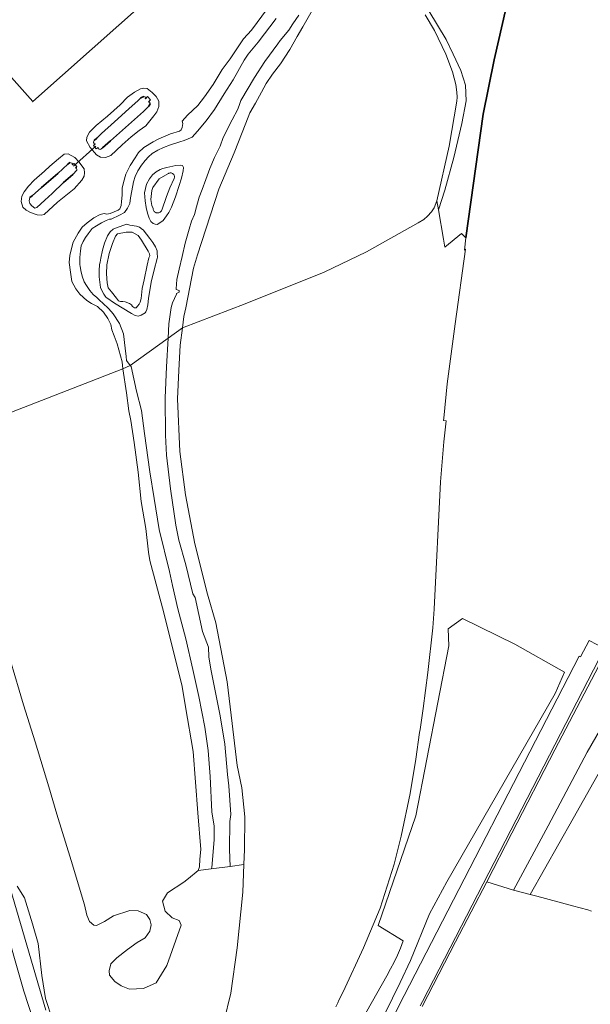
# Model space of a CAD drawing. Header units: metres. Extents: x 89394 to 92106, y 463550 to 466167.
# Tile 55 of 112: x 90767 to 90901, y 464355 to 464585. Entities that reach past the tile are written whole.
import ezdxf

# ---------------------------------------------------------------- set-up
doc = ezdxf.new("R2010")
doc.units = ezdxf.units.M
for name, color, linetype, lineweight in [('B-PV-GK-BESCHOEIING-G', 253, 'OB-BESCHOEIING-BLOK', 35), ('B-PV-GR-BOUWLAND_BRAAKLIGGEND-GV', 200, 'Continuous', 13), ('B-PV-GR-GRAS-GV', 60, 'Continuous', 13), ('B-PV-GR-GROENVOORZIENING-GV', 80, 'Continuous', 18), ('B-PV-GW-TALUD_KRUIN-G', 90, 'Continuous', 18), ('B-PV-KW-KUNSTWERK_DUIKER-G', 150, 'Continuous', 18), ('B-PV-OG-BEBOUWING-GV', 7, 'Continuous', 35), ('B-PV-OG-TERREIN_BEGROEID-GV', 7, 'Continuous', 18), ('B-PV-OG-TERREIN_ERF-GV', 50, 'Continuous', 18), ('B-PV-OG-TERREIN_OEVER-GV', 7, 'Continuous', 18), ('B-PV-OG-WATER_SLOOT-GV', 120, 'Continuous', 18), ('B-PV-OG-WEG-GV', 7, 'Continuous', 18), ('B-PV-VH-VERHARDING_ASFALT-GV', 210, 'Continuous', 18)]:
    doc.layers.add(name, color=color, linetype=linetype, lineweight=lineweight)
doc.linetypes.add('OB-BESCHOEIING-BLOK', pattern='A,6,-1,[152,NLCS.SHX,S=2,R=0,X=-1,Y=0]', length=7)

msp = doc.modelspace()

# ---------------------------------------------------------------- linework, layer by layer
at = {"layer": 'B-PV-GK-BESCHOEIING-G', "flags": 128}
for points in [[(90883.153, 464594.645), (90881.399, 464588.067), (90878.645, 464575.808), (90876.019, 464563.085), (90871.978, 464534.186)], [(90796.534, 464567.266), (90795.87, 464566.927), (90795.235, 464566.288), (90793.037, 464564.36), (90789.656, 464561.292), (90786.64, 464558.549), (90785.561, 464557.52), (90784.931, 464556.952)], [(90786.879, 464555.225), (90788.702, 464556.825), (90792.233, 464559.996), (90796.426, 464563.711), (90797.705, 464564.979), (90798.06, 464565.497)], [(90769.845, 464543.589), (90770.385, 464544.006), (90772.583, 464545.937), (90776.407, 464549.254), (90778.733, 464551.379), (90779.198, 464551.824)], [(90780.843, 464549.983), (90779.917, 464549.015), (90777.723, 464547.136), (90775.076, 464544.573), (90773.356, 464543.005), (90771.488, 464541.284)]]:
    msp.add_lwpolyline(points, dxfattribs=at)
at = {"layer": 'B-PV-GR-BOUWLAND_BRAAKLIGGEND-GV', "flags": 128}
for points in [[(90836.013, 464587.399), (90833.822, 464583.557), (90832.489, 464581.29), (90830.735, 464578.243), (90828.572, 464574.888), (90826.694, 464572.448), (90825.202, 464570.278), (90824.094, 464568.265), (90822.711, 464565.695), (90821.361, 464563.38), (90820.418, 464561.007), (90817.696, 464554.069), (90814.076, 464545.564), (90809.122, 464530.144), (90808.191, 464527.052), (90806.411, 464517.792), (90805.926, 464515.774), (90805.621, 464513.089), (90820.253, 464518.695), (90838.792, 464526.14), (90848.726, 464530.845), (90860.835, 464537.652), (90862.112, 464538.445), (90862.994, 464539.192), (90863.925, 464540.279), (90864.552, 464541.215), (90865.191, 464542.846), (90868.053, 464555.605), (90869.877, 464566.143), (90869.944, 464567.115), (90869.899, 464568.289), (90869.631, 464570.065), (90868.861, 464573.049), (90867.3, 464577.127), (90864.61, 464582.676), (90862.474, 464586.36)], [(90881.399, 464588.067), (90878.645, 464575.808), (90876.019, 464563.085), (90871.978, 464534.186), (90871.678, 464531.311), (90871.887, 464531.528), (90869.452, 464514.037), (90867.643, 464499.976), (90866.788, 464491.968), (90866.735, 464491.384), (90867.352, 464491.317), (90866.857, 464486.412), (90866.06, 464477.031), (90864.574, 464447.282), (90864.235, 464442.873), (90863.09, 464432.435), (90862.008, 464424.008), (90861.253, 464419.076), (90861.12, 464418.381), (90860.292, 464412.175), (90858.911, 464404.123), (90856.81, 464394.114), (90855.188, 464387.546), (90851.896, 464377.3), (90847.981, 464367.953), (90843.268, 464357.682), (90842.234, 464355.712), (90841.974, 464355.123), (90841.549, 464354.189)], [(90853.954, 464349.711), (90857.493, 464356.846), (90898.522, 464436.255), (90898.659, 464436.201), (90898.882, 464436.091), (90900.851, 464439.905), (90904.45, 464438.046), (90928.947, 464485.486), (90971.058, 464567.115), (90971.095, 464567.191), (90974.471, 464574.017), (90974.801, 464575.098), (90975.161, 464577.038), (90975.166, 464577.139), (90977.605, 464576.026), (90980.57, 464574.682), (90983.689, 464580.828), (90986.962, 464587.427)], [(90841.549, 464354.189), (90841.974, 464355.123), (90842.234, 464355.712), (90843.268, 464357.682), (90847.981, 464367.953), (90851.896, 464377.3), (90855.188, 464387.546), (90856.81, 464394.114), (90858.911, 464404.123), (90860.292, 464412.175), (90861.12, 464418.381), (90861.253, 464419.076), (90862.008, 464424.008), (90863.09, 464432.435), (90864.235, 464442.873), (90864.574, 464447.282), (90866.06, 464477.031), (90866.857, 464486.412), (90867.352, 464491.317), (90866.735, 464491.384), (90866.788, 464491.968), (90867.643, 464499.976), (90869.452, 464514.037), (90871.887, 464531.528), (90871.678, 464531.311), (90871.978, 464534.186), (90870.951, 464535.138), (90867.046, 464531.949), (90866.756, 464533.847), (90865.56, 464540.723), (90865.191, 464542.846), (90864.552, 464541.215), (90863.925, 464540.279), (90862.994, 464539.192), (90862.112, 464538.445), (90860.835, 464537.652), (90848.726, 464530.845), (90838.792, 464526.14), (90820.253, 464518.695), (90805.621, 464513.089), (90805.076, 464509.061), (90804.7, 464503.114), (90804.452, 464496.444), (90804.934, 464484.157), (90806.28, 464474.004), (90808.525, 464462.561), (90811.436, 464450.79), (90813.408, 464444.076), (90816.1, 464430.272), (90817.034, 464422.429), (90818.44, 464410.633), (90819.473, 464405.422), (90820.17, 464398.647), (90820.159, 464390.999), (90819.996, 464387.454), (90819.699, 464380.994), (90818.442, 464367.973), (90816.908, 464357.399), (90815.298, 464350.704)], [(90764.246, 464438.554), (90768.339, 464424.837), (90771.056, 464416.223), (90774.316, 464405.694), (90776.152, 464399.304), (90779.51, 464388.411), (90782.633, 464378.086), (90783.211, 464375.613), (90783.832, 464374.145), (90784.81, 464373.28), (90785.452, 464373.175), (90787.327, 464374.164), (90789.446, 464375.496), (90793.263, 464376.759), (90795.221, 464376.644), (90797.127, 464375.824), (90797.957, 464374.652), (90798.258, 464373.345), (90797.974, 464371.903), (90796.868, 464370.357), (90795.005, 464369.263), (90792.749, 464367.588), (90790.173, 464365.634), (90788.807, 464364.215), (90788.383, 464362.63), (90788.529, 464361.615), (90789.714, 464360.13), (90791.253, 464359.088), (90793.182, 464358.304), (90796.429, 464358.485), (90799.4, 464359.785), (90801.913, 464363.836), (90805.268, 464373.26), (90804.781, 464374.366), (90803.182, 464375.001), (90801.538, 464376.587), (90800.908, 464378.878), (90802.121, 464380.841), (90805.92, 464383.367), (90807.01, 464384.235), (90809.305, 464386.064), (90809.595, 464386.931), (90809.653, 464388.723), (90809.882, 464390.964), (90809.215, 464399.617), (90808.076, 464413.964), (90806.304, 464424.386), (90805.536, 464429.172), (90801.195, 464446.411), (90797.946, 464458.615), (90797.615, 464460.584), (90797.034, 464466.1), (90795.925, 464472.482), (90795.19, 464479.332), (90794.247, 464486.228), (90793.457, 464491.415), (90793.003, 464493.694), (90792.458, 464497.874), (90791.616, 464503.466), (90749.222, 464487.029)], [(90842.801, 464342.574), (90853.503, 464361.461), (90854.361, 464363.039), (90855.172, 464364.643), (90855.935, 464366.269), (90856.65, 464367.918), (90857.315, 464369.587), (90851.469, 464373.198), (90860.249, 464398.913), (90868.011, 464438.666), (90867.835, 464442.655), (90871.221, 464445.032), (90883.475, 464439.094), (90895.129, 464432.523), (90892.896, 464427.543), (90867.508, 464383.408), (90863.481, 464375.972), (90858.991, 464365.013), (90856.625, 464359.833), (90849.377, 464345.232)]]:
    msp.add_lwpolyline(points, dxfattribs=at)
at = {"layer": 'B-PV-GR-GRAS-GV', "flags": 128}
msp.add_lwpolyline([(90904.033, 464435.606), (90892.858, 464414.351), (90882.739, 464394.8), (90876.871, 464383.417), (90883.128, 464381.454), (90891.24, 464396.562), (90900.416, 464413.743), (90908.526, 464427.804)], dxfattribs=at)
at = {"layer": 'B-PV-GR-GROENVOORZIENING-GV', "flags": 128}
for points in [[(90904.45, 464438.046), (90861.788, 464355.426), (90861.269, 464354.42)], [(90861.765, 464354.291), (90869.564, 464369.412), (90876.871, 464383.417), (90882.739, 464394.8), (90892.858, 464414.351), (90904.033, 464435.606)], [(90908.526, 464427.804), (90900.416, 464413.743), (90891.24, 464396.562), (90883.128, 464381.454), (90887.059, 464380.461), (90897.115, 464398.293), (90908.558, 464418.494)]]:
    msp.add_lwpolyline(points, dxfattribs=at)
at = {"layer": 'B-PV-GW-TALUD_KRUIN-G', "flags": 128}
msp.add_lwpolyline([(90883.128, 464381.454), (90891.24, 464396.562), (90900.416, 464413.743), (90908.526, 464427.804), (90916.734, 464442.385), (90922.336, 464452.521), (90926.464, 464457.909), (90931.921, 464467.01), (90936.827, 464476.386), (90942.365, 464485.894), (90950.408, 464499.462), (90960.282, 464517.251), (90967.337, 464530.496), (90976.57, 464548.183), (90984.104, 464562.405), (90989.252, 464571.645), (90991.644, 464576.2), (90993.168, 464577.779)], dxfattribs=at)
at = {"layer": 'B-PV-KW-KUNSTWERK_DUIKER-G', "flags": 128}
msp.add_lwpolyline([(90785.263, 464555.575), (90780.068, 464550.924)], dxfattribs=at)
at = {"layer": 'B-PV-OG-BEBOUWING-GV', "flags": 128}
msp.add_lwpolyline([(90750.572, 464588.437), (90770.497, 464566.047), (90804.577, 464596.375)], dxfattribs=at)
at = {"layer": 'B-PV-OG-TERREIN_BEGROEID-GV', "flags": 128}
for points in [[(90803.618, 464548.027), (90803.672, 464548.158), (90803.706, 464548.295), (90803.718, 464548.436), (90803.708, 464548.577), (90803.676, 464548.715), (90803.624, 464548.846), (90803.552, 464548.968), (90803.462, 464549.077), (90803.356, 464549.171), (90803.237, 464549.248), (90803.107, 464549.305), (90802.971, 464549.341), (90802.83, 464549.356), (90802.689, 464549.349), (90802.55, 464549.321), (90802.418, 464549.271), (90802.295, 464549.201), (90802.184, 464549.113), (90800.119, 464547.94), (90798.642, 464545.963), (90798.446, 464545.202), (90798.185, 464543.094), (90798.381, 464541.725), (90798.696, 464541.063), (90798.704, 464540.909), (90798.735, 464540.758), (90798.787, 464540.614), (90798.859, 464540.478), (90798.95, 464540.354), (90799.059, 464540.245), (90799.182, 464540.153), (90799.317, 464540.08), (90799.461, 464540.027), (90799.612, 464539.995), (90799.765, 464539.986), (90799.919, 464539.999), (90800.068, 464540.035), (90800.211, 464540.091), (90800.345, 464540.168), (90800.465, 464540.263), (90800.571, 464540.375), (90800.659, 464540.501), (90800.728, 464540.639), (90801.836, 464543.833), (90802.64, 464545.876)], [(90795.917, 464519.979), (90796.161, 464522.313), (90796.633, 464524.303), (90797.325, 464527.77), (90797.727, 464529.494), (90797.931, 464529.925), (90797.879, 464530.393), (90797.57, 464531.034), (90795.989, 464533.612), (90795.199, 464534.671), (90793.837, 464535.448), (90792.359, 464535.514), (90790.393, 464535.073), (90789.923, 464534.557), (90789.17, 464532.87), (90788.395, 464530.513), (90787.833, 464527.847), (90787.792, 464525.73), (90787.937, 464523.625), (90788.147, 464522.419), (90788.942, 464521.544), (90790.119, 464520.006), (90790.629, 464519.377), (90791.07, 464519.266), (90791.631, 464519.293), (90792.14, 464519.156), (90793.171, 464518.811), (90793.636, 464518.469), (90793.886, 464518.094), (90794.385, 464517.744), (90794.741, 464517.763), (90795.073, 464518.133), (90795.415, 464518.598), (90795.715, 464519.132)]]:
    msp.add_lwpolyline(points, close=True, dxfattribs=at)
at = {"layer": 'B-PV-OG-TERREIN_ERF-GV', "flags": 128}
for points in [[(90804.577, 464596.375), (90770.497, 464566.047), (90750.572, 464588.437)], [(90749.222, 464487.029), (90791.616, 464503.466), (90791.432, 464505.17), (90790.32, 464509.349), (90789.564, 464511.24), (90789.005, 464512.59), (90788.803, 464513.882), (90788.076, 464515.261), (90787.106, 464516.755), (90785.646, 464518.065), (90784.296, 464518.829), (90783.188, 464519.489), (90781.551, 464520.94), (90780.594, 464522.26), (90779.672, 464523.923), (90779.321, 464526.111), (90779.069, 464528.379), (90779.164, 464530.021), (90779.633, 464531.955), (90779.946, 464533.14), (90781.128, 464535.219), (90782.062, 464536.663), (90783.294, 464537.701), (90784.831, 464538.835), (90786.304, 464539.589), (90787.249, 464539.832), (90787.872, 464539.673), (90788.666, 464539.831), (90790.501, 464540.645), (90790.902, 464540.956), (90791.25, 464541.69), (90791.289, 464542.652), (90791.426, 464544.129), (90791.498, 464545.822), (90791.756, 464547.148), (90792.346, 464549.063), (90793.317, 464551.092), (90794.469, 464552.872), (90795.28, 464554.119), (90796.55, 464555.278), (90798.731, 464556.601), (90800.059, 464557.351), (90802.755, 464558.52), (90804.913, 464559.092), (90805.267, 464559.404), (90805.5, 464559.951), (90805.643, 464560.902), (90805.492, 464561.49), (90806.759, 464562.832), (90809.153, 464565.11), (90810.739, 464567.178), (90812.775, 464570.044), (90814.897, 464573.572), (90816.79, 464576.09), (90819.914, 464580.75), (90821.734, 464582.744), (90825.54, 464587.844)]]:
    msp.add_lwpolyline(points, dxfattribs=at)
for points in [[(90795.745, 464569.02), (90796.512, 464569.175), (90797.303, 464569.099), (90798.487, 464568.197), (90799.388, 464567.245), (90800.017, 464566.179), (90800.086, 464564.931), (90799.607, 464563.654), (90798.891, 464562.731), (90796.974, 464560.364), (90795.464, 464559.315), (90793.585, 464557.815), (90791.442, 464555.906), (90790.024, 464554.584), (90788.788, 464553.453), (90787.594, 464552.979), (90786.379, 464553.045), (90785.418, 464553.618), (90783.994, 464555.294), (90783.072, 464556.838), (90783.175, 464557.705), (90783.807, 464558.904), (90785.407, 464560.469), (90788.001, 464562.646), (90790.959, 464565.282), (90792.721, 464567.046), (90794.332, 464568.277)], [(90782.674, 464549.365), (90782.572, 464548.561), (90782.045, 464547.684), (90780.248, 464545.618), (90776.342, 464542.531), (90773.15, 464539.612), (90772.506, 464539.437), (90771.522, 464539.566), (90769.975, 464540.072), (90769.007, 464540.612), (90768.208, 464541.37), (90767.76, 464542.667), (90767.93, 464543.907), (90768.471, 464544.913), (90769.516, 464546.264), (90770.805, 464547.664), (90773.297, 464549.763), (90774.54, 464550.913), (90776.578, 464552.681), (90777.866, 464553.721), (90778.812, 464553.85), (90780.369, 464552.97), (90781.379, 464551.908), (90782.029, 464551.042), (90782.519, 464550.286)]]:
    msp.add_lwpolyline(points, close=True, dxfattribs=at)
at = {"layer": 'B-PV-OG-TERREIN_OEVER-GV', "flags": 128}
for points in [[(90825.54, 464587.844), (90821.734, 464582.744), (90819.914, 464580.75), (90816.79, 464576.09), (90814.897, 464573.572), (90812.775, 464570.044), (90810.739, 464567.178), (90809.153, 464565.11), (90806.759, 464562.832), (90805.492, 464561.49), (90805.643, 464560.902), (90805.5, 464559.951), (90805.267, 464559.404), (90804.913, 464559.092), (90802.755, 464558.52), (90800.059, 464557.351), (90798.731, 464556.601), (90796.55, 464555.278), (90795.28, 464554.119), (90794.469, 464552.872), (90793.317, 464551.092), (90792.346, 464549.063), (90791.756, 464547.148), (90791.498, 464545.822), (90791.426, 464544.129), (90791.289, 464542.652), (90791.25, 464541.69), (90790.902, 464540.956), (90790.501, 464540.645), (90788.666, 464539.831), (90787.872, 464539.673), (90787.249, 464539.832), (90786.304, 464539.589), (90784.831, 464538.835), (90783.294, 464537.701), (90782.062, 464536.663), (90781.128, 464535.219), (90779.946, 464533.14), (90779.633, 464531.955), (90779.164, 464530.021), (90779.069, 464528.379), (90779.321, 464526.111), (90779.672, 464523.923), (90780.594, 464522.26), (90781.551, 464520.94), (90783.188, 464519.489), (90784.296, 464518.829), (90785.646, 464518.065), (90787.106, 464516.755), (90788.076, 464515.261), (90788.803, 464513.882), (90789.005, 464512.59), (90789.564, 464511.24), (90790.32, 464509.349), (90791.432, 464505.17), (90791.616, 464503.466), (90793.367, 464504.289), (90792.499, 464505.43), (90792.381, 464506.361), (90792.128, 464508.359), (90791.763, 464511.671), (90790.834, 464514.076), (90789.352, 464516.381), (90788.345, 464517.534), (90786.819, 464518.936), (90786.331, 464519.385), (90785.491, 464520.206), (90784.677, 464520.905), (90783.909, 464521.803), (90783.105, 464522.976), (90782.548, 464523.884), (90782.056, 464525.211), (90781.765, 464526.499), (90781.615, 464527.536), (90781.57, 464527.846), (90781.548, 464529.525), (90781.719, 464531.091), (90781.89, 464532.262), (90782.315, 464533.293), (90782.852, 464534.227), (90783.477, 464535.101), (90784.46, 464536.329), (90785.41, 464536.971), (90786.632, 464537.693), (90787.689, 464538.25), (90788.499, 464538.493), (90788.921, 464538.506), (90790.798, 464539.439), (90792.018, 464540.117), (90792.741, 464541.093), (90793.232, 464542.223), (90793.414, 464543.514), (90793.705, 464545.154), (90794.121, 464547.271), (90794.476, 464548.511), (90795.157, 464549.879), (90795.985, 464551.19), (90796.829, 464552.257), (90797.62, 464553.139), (90798.489, 464553.873), (90799.822, 464554.672), (90801.177, 464555.29), (90802.75, 464555.955), (90804.949, 464556.623), (90805.964, 464556.957), (90807.823, 464557.736), (90809.131, 464559.093), (90811.17, 464561.542), (90813.074, 464564.184), (90815.327, 464567.861), (90817.433, 464571.168), (90820.007, 464575.777), (90821.005, 464577.178), (90823.325, 464579.924), (90827.524, 464585.506)], [(90832.84, 464586.311), (90831.462, 464584.232), (90830.515, 464582.784), (90828.518, 464580.329), (90827.969, 464579.544), (90824.902, 464575.438), (90822.438, 464571.65), (90819.299, 464566.267), (90819.049, 464565.58), (90818.546, 464564.238), (90817.202, 464561.751), (90815.108, 464557.625), (90814.401, 464555.577), (90813.119, 464552.945), (90812.01, 464550.357), (90811.054, 464547.786), (90810.178, 464545.499), (90809.5, 464543.66), (90808.9, 464541.44), (90808.385, 464539.609), (90807.735, 464538.059), (90807.152, 464536.206), (90806.201, 464532.937), (90805.505, 464529.812), (90804.799, 464526.851), (90804.242, 464524.444), (90804.149, 464522.236), (90804.138, 464522.097), (90804.584, 464521.945), (90804.845, 464521.798), (90804.85, 464521.618), (90804.808, 464521.437), (90804.638, 464521.328), (90804.189, 464521.127), (90804.217, 464520.97), (90803.219, 464518.921), (90802.903, 464517.846), (90802.411, 464514.019), (90802.222, 464510.648), (90805.621, 464513.089), (90805.926, 464515.774), (90806.411, 464517.792), (90808.191, 464527.052), (90809.122, 464530.144), (90814.076, 464545.564), (90817.696, 464554.069), (90820.418, 464561.007), (90821.361, 464563.38), (90822.711, 464565.695), (90824.094, 464568.265), (90825.202, 464570.278), (90826.694, 464572.448), (90828.572, 464574.888), (90830.735, 464578.243), (90832.489, 464581.29), (90833.822, 464583.557), (90836.013, 464587.399)], [(90862.474, 464586.36), (90864.61, 464582.676), (90867.3, 464577.127), (90868.861, 464573.049), (90869.631, 464570.065), (90869.899, 464568.289), (90869.944, 464567.115), (90869.877, 464566.143), (90868.053, 464555.605), (90865.191, 464542.846), (90865.56, 464540.723), (90867.043, 464545.343), (90869.2, 464552.948), (90871.043, 464560.93), (90872.019, 464566.237), (90871.907, 464569.914), (90870.832, 464573.36), (90868.993, 464577.12), (90867.404, 464580.587), (90863.284, 464587.292)]]:
    msp.add_lwpolyline(points, dxfattribs=at)
for points in [[(90798.891, 464562.731), (90799.607, 464563.654), (90800.086, 464564.931), (90800.017, 464566.179), (90799.388, 464567.245), (90798.487, 464568.197), (90797.303, 464569.099), (90796.512, 464569.175), (90795.745, 464569.02), (90794.332, 464568.277), (90792.721, 464567.046), (90790.959, 464565.282), (90788.001, 464562.646), (90785.407, 464560.469), (90783.807, 464558.904), (90783.175, 464557.705), (90783.072, 464556.838), (90783.994, 464555.294), (90785.418, 464553.618), (90786.379, 464553.045), (90787.594, 464552.979), (90788.788, 464553.453), (90790.024, 464554.584), (90791.442, 464555.906), (90793.585, 464557.815), (90795.464, 464559.315), (90796.974, 464560.364)], [(90798.06, 464565.497), (90797.705, 464564.979), (90796.426, 464563.711), (90792.233, 464559.996), (90788.702, 464556.825), (90786.879, 464555.225), (90786.576, 464554.974), (90786.443, 464554.86), (90786.095, 464554.932), (90785.874, 464555.062), (90785.846, 464555.257), (90785.782, 464555.323), (90785.4, 464555.004), (90784.74, 464555.787), (90785.112, 464556.079), (90785.043, 464556.167), (90784.946, 464556.107), (90784.767, 464556.451), (90784.77, 464556.66), (90784.931, 464556.952), (90785.561, 464557.52), (90786.64, 464558.549), (90789.656, 464561.292), (90793.037, 464564.36), (90795.235, 464566.288), (90795.87, 464566.927), (90796.534, 464567.266), (90796.86, 464567.136), (90796.951, 464566.908), (90796.853, 464566.802), (90796.915, 464566.729), (90797.384, 464567.247), (90798.094, 464566.477), (90797.615, 464565.974), (90797.682, 464565.911), (90797.78, 464566.003), (90798.049, 464565.704)], [(90782.029, 464551.042), (90781.379, 464551.908), (90780.369, 464552.97), (90778.812, 464553.85), (90777.866, 464553.721), (90776.578, 464552.681), (90774.54, 464550.913), (90773.297, 464549.763), (90770.805, 464547.664), (90769.516, 464546.264), (90768.471, 464544.913), (90767.93, 464543.907), (90767.76, 464542.667), (90768.208, 464541.37), (90769.007, 464540.612), (90769.975, 464540.072), (90771.522, 464539.566), (90772.506, 464539.437), (90773.15, 464539.612), (90776.342, 464542.531), (90780.248, 464545.618), (90782.045, 464547.684), (90782.572, 464548.561), (90782.674, 464549.365), (90782.519, 464550.286)], [(90780.843, 464549.983), (90779.917, 464549.015), (90777.723, 464547.136), (90775.076, 464544.573), (90773.356, 464543.005), (90771.488, 464541.284), (90771.011, 464541.12), (90770.294, 464541.675), (90769.815, 464542.215), (90769.659, 464542.835), (90769.845, 464543.589), (90770.385, 464544.006), (90772.583, 464545.937), (90776.407, 464549.254), (90778.733, 464551.379), (90779.198, 464551.824), (90779.682, 464551.663), (90779.876, 464551.474), (90779.777, 464551.343), (90779.838, 464551.265), (90780.192, 464551.58), (90780.852, 464550.87), (90780.539, 464550.525), (90780.615, 464550.443), (90780.799, 464550.658)], [(90804.804, 464546.395), (90805.379, 464548.087), (90805.781, 464549.825), (90805.797, 464550.616), (90805.568, 464551.093), (90805.201, 464551.193), (90804.065, 464551.063), (90801.933, 464550.592), (90801.006, 464550.406), (90800.327, 464550.172), (90799.437, 464549.636), (90798.601, 464548.924), (90797.89, 464547.996), (90797.154, 464546.701), (90796.712, 464544.686), (90796.817, 464542.809), (90797.08, 464541.248), (90797.374, 464539.932), (90797.773, 464538.787), (90798.203, 464538.013), (90798.721, 464537.521), (90799.175, 464537.326), (90799.677, 464537.313), (90800.268, 464537.656), (90801.047, 464538.236), (90801.826, 464539.272), (90802.427, 464540.113), (90803.018, 464541.312), (90803.945, 464543.757)], [(90803.672, 464548.158), (90803.618, 464548.027), (90802.64, 464545.876), (90801.836, 464543.833), (90800.728, 464540.639), (90800.659, 464540.501), (90800.571, 464540.375), (90800.465, 464540.263), (90800.345, 464540.168), (90800.211, 464540.091), (90800.068, 464540.035), (90799.919, 464539.999), (90799.765, 464539.986), (90799.612, 464539.995), (90799.461, 464540.027), (90799.317, 464540.08), (90799.182, 464540.153), (90799.059, 464540.245), (90798.95, 464540.354), (90798.859, 464540.478), (90798.787, 464540.614), (90798.735, 464540.758), (90798.704, 464540.909), (90798.696, 464541.063), (90798.381, 464541.725), (90798.185, 464543.094), (90798.446, 464545.202), (90798.642, 464545.963), (90800.119, 464547.94), (90802.184, 464549.113), (90802.295, 464549.201), (90802.418, 464549.271), (90802.55, 464549.321), (90802.689, 464549.349), (90802.83, 464549.356), (90802.971, 464549.341), (90803.107, 464549.305), (90803.237, 464549.248), (90803.356, 464549.171), (90803.462, 464549.077), (90803.552, 464548.968), (90803.624, 464548.846), (90803.676, 464548.715), (90803.708, 464548.577), (90803.718, 464548.436), (90803.706, 464548.295)], [(90799.649, 464529.347), (90799.718, 464529.623), (90799.679, 464530.587), (90799.653, 464530.853), (90799.623, 464531.151), (90799.248, 464532.016), (90798.651, 464533.061), (90797.976, 464534.036), (90797.2, 464535.029), (90796.354, 464536.061), (90796.246, 464536.134), (90795.514, 464536.622), (90794.841, 464536.888), (90793.263, 464537.151), (90792.463, 464537.352), (90791.816, 464537.161), (90789.697, 464536.311), (90789.356, 464536.16), (90788.617, 464535.586), (90788.043, 464534.596), (90787.341, 464532.919), (90786.864, 464531.238), (90786.44, 464529.425), (90786.286, 464528.487), (90786.187, 464527.887), (90786.075, 464526.434), (90786.074, 464525.062), (90786.201, 464523.797), (90786.408, 464522.559), (90786.754, 464521.677), (90787.172, 464520.939), (90787.627, 464520.296), (90787.859, 464520.136), (90789.671, 464518.883), (90793.617, 464516.448), (90794.542, 464515.965), (90795.246, 464515.837), (90795.905, 464516.045), (90796.819, 464516.613), (90796.995, 464516.87), (90797.259, 464517.393), (90797.444, 464518.458), (90797.661, 464519.96), (90798.245, 464523.751), (90798.986, 464526.694)], [(90795.917, 464519.979), (90795.715, 464519.132), (90795.415, 464518.598), (90795.073, 464518.133), (90794.741, 464517.763), (90794.385, 464517.744), (90793.886, 464518.094), (90793.636, 464518.469), (90793.171, 464518.811), (90792.14, 464519.156), (90791.631, 464519.293), (90791.07, 464519.266), (90790.629, 464519.377), (90790.119, 464520.006), (90788.942, 464521.544), (90788.147, 464522.419), (90787.937, 464523.625), (90787.792, 464525.73), (90787.833, 464527.847), (90788.395, 464530.513), (90789.17, 464532.87), (90789.923, 464534.557), (90790.393, 464535.073), (90792.359, 464535.514), (90793.837, 464535.448), (90795.199, 464534.671), (90795.989, 464533.612), (90797.57, 464531.034), (90797.879, 464530.393), (90797.931, 464529.925), (90797.727, 464529.494), (90797.325, 464527.77), (90796.633, 464524.303), (90796.161, 464522.313)], [(90805.621, 464513.089), (90802.222, 464510.648), (90801.827, 464503.931), (90801.505, 464496.69), (90801.576, 464487.948), (90801.818, 464483.331), (90802.787, 464475.384), (90804.033, 464466.882), (90804.745, 464463.403), (90806.339, 464457.627), (90808.032, 464450.811), (90808.527, 464450.019), (90810.315, 464442.037), (90811.688, 464438.372), (90811.728, 464436.109), (90812.224, 464433.193), (90814.441, 464422.316), (90815.501, 464415.681), (90816.108, 464408.588), (90816.483, 464405.911), (90816.919, 464399.182), (90816.697, 464397.548), (90816.586, 464391.031), (90816.797, 464387.038), (90819.996, 464387.454), (90820.159, 464390.999), (90820.17, 464398.647), (90819.473, 464405.422), (90818.44, 464410.633), (90817.034, 464422.429), (90816.1, 464430.272), (90813.408, 464444.076), (90811.436, 464450.79), (90808.525, 464462.561), (90806.28, 464474.004), (90804.934, 464484.157), (90804.452, 464496.444), (90804.7, 464503.114), (90805.076, 464509.061)], [(90793.367, 464504.289), (90791.616, 464503.466), (90792.458, 464497.874), (90793.003, 464493.694), (90793.457, 464491.415), (90794.247, 464486.228), (90795.19, 464479.332), (90795.925, 464472.482), (90797.034, 464466.1), (90797.615, 464460.584), (90797.946, 464458.615), (90801.195, 464446.411), (90805.536, 464429.172), (90806.304, 464424.386), (90808.076, 464413.964), (90809.215, 464399.617), (90809.882, 464390.964), (90809.653, 464388.723), (90809.595, 464386.931), (90809.305, 464386.064), (90812.329, 464386.457), (90812.447, 464386.793), (90813.016, 464393.232), (90813.016, 464396.425), (90812.478, 464399.809), (90812.063, 464408.066), (90811.591, 464414.179), (90810.83, 464419.6), (90809.39, 464426.82), (90808.02, 464433.097), (90806.411, 464440.324), (90804.518, 464447.327), (90803.274, 464452.758), (90802.517, 464456.097), (90800.121, 464465.866), (90798.947, 464473.177), (90797.939, 464479.407), (90796.719, 464488.349), (90795.964, 464493.747), (90794.847, 464498.311), (90793.563, 464504.032)]]:
    msp.add_lwpolyline(points, close=True, dxfattribs=at)
at = {"layer": 'B-PV-OG-WATER_SLOOT-GV', "flags": 128}
for points in [[(90863.284, 464587.292), (90867.404, 464580.587), (90868.993, 464577.12), (90870.832, 464573.36), (90871.907, 464569.914), (90872.019, 464566.237), (90871.043, 464560.93), (90869.2, 464552.948), (90867.043, 464545.343), (90865.56, 464540.723), (90866.756, 464533.847), (90867.046, 464531.949), (90870.951, 464535.138), (90871.978, 464534.186), (90876.019, 464563.085), (90878.645, 464575.808), (90881.399, 464588.067)], [(90827.524, 464585.506), (90823.325, 464579.924), (90821.005, 464577.178), (90820.007, 464575.777), (90817.433, 464571.168), (90815.327, 464567.861), (90813.074, 464564.184), (90811.17, 464561.542), (90809.131, 464559.093), (90807.823, 464557.736), (90805.964, 464556.957), (90804.949, 464556.623), (90802.75, 464555.955), (90801.177, 464555.29), (90799.822, 464554.672), (90798.489, 464553.873), (90797.62, 464553.139), (90796.829, 464552.257), (90795.985, 464551.19), (90795.157, 464549.879), (90794.476, 464548.511), (90794.121, 464547.271), (90793.705, 464545.154), (90793.414, 464543.514), (90793.232, 464542.223), (90792.741, 464541.093), (90792.018, 464540.117), (90790.798, 464539.439), (90788.921, 464538.506), (90788.499, 464538.493), (90787.689, 464538.25), (90786.632, 464537.693), (90785.41, 464536.971), (90784.46, 464536.329), (90783.477, 464535.101), (90782.852, 464534.227), (90782.315, 464533.293), (90781.89, 464532.262), (90781.719, 464531.091), (90781.548, 464529.525), (90781.57, 464527.846), (90781.615, 464527.536), (90781.765, 464526.499), (90782.056, 464525.211), (90782.548, 464523.884), (90783.105, 464522.976), (90783.909, 464521.803), (90784.677, 464520.905), (90785.491, 464520.206), (90786.331, 464519.385), (90786.819, 464518.936), (90788.345, 464517.534), (90789.352, 464516.381), (90790.834, 464514.076), (90791.763, 464511.671), (90792.128, 464508.359), (90792.381, 464506.361), (90792.499, 464505.43), (90793.367, 464504.289), (90802.222, 464510.648), (90802.411, 464514.019), (90802.903, 464517.846), (90803.219, 464518.921), (90804.217, 464520.97), (90804.189, 464521.127), (90804.638, 464521.328), (90804.808, 464521.437), (90804.85, 464521.618), (90804.845, 464521.798), (90804.584, 464521.945), (90804.138, 464522.097), (90804.149, 464522.236), (90804.242, 464524.444), (90804.799, 464526.851), (90805.505, 464529.812), (90806.201, 464532.937), (90807.152, 464536.206), (90807.735, 464538.059), (90808.385, 464539.609), (90808.9, 464541.44), (90809.5, 464543.66), (90810.178, 464545.499), (90811.054, 464547.786), (90812.01, 464550.357), (90813.119, 464552.945), (90814.401, 464555.577), (90815.108, 464557.625), (90817.202, 464561.751), (90818.546, 464564.238), (90819.049, 464565.58), (90819.299, 464566.267), (90822.438, 464571.65), (90824.902, 464575.438), (90827.969, 464579.544), (90828.518, 464580.329), (90830.515, 464582.784), (90831.462, 464584.232), (90832.84, 464586.311)]]:
    msp.add_lwpolyline(points, dxfattribs=at)
for points in [[(90798.06, 464565.497), (90798.049, 464565.704), (90797.78, 464566.003), (90797.682, 464565.911), (90797.615, 464565.974), (90798.094, 464566.477), (90797.384, 464567.247), (90796.915, 464566.729), (90796.853, 464566.802), (90796.951, 464566.908), (90796.86, 464567.136), (90796.534, 464567.266), (90795.87, 464566.927), (90795.235, 464566.288), (90793.037, 464564.36), (90789.656, 464561.292), (90786.64, 464558.549), (90785.561, 464557.52), (90784.931, 464556.952), (90784.77, 464556.66), (90784.767, 464556.451), (90784.946, 464556.107), (90785.043, 464556.167), (90785.112, 464556.079), (90784.74, 464555.787), (90785.4, 464555.004), (90785.782, 464555.323), (90785.846, 464555.257), (90785.874, 464555.062), (90786.095, 464554.932), (90786.443, 464554.86), (90786.576, 464554.974), (90786.879, 464555.225), (90788.702, 464556.825), (90792.233, 464559.996), (90796.426, 464563.711), (90797.705, 464564.979)], [(90780.843, 464549.983), (90780.799, 464550.658), (90780.615, 464550.443), (90780.539, 464550.525), (90780.852, 464550.87), (90780.192, 464551.58), (90779.838, 464551.265), (90779.777, 464551.343), (90779.876, 464551.474), (90779.682, 464551.663), (90779.198, 464551.824), (90778.733, 464551.379), (90776.407, 464549.254), (90772.583, 464545.937), (90770.385, 464544.006), (90769.845, 464543.589), (90769.659, 464542.835), (90769.815, 464542.215), (90770.294, 464541.675), (90771.011, 464541.12), (90771.488, 464541.284), (90773.356, 464543.005), (90775.076, 464544.573), (90777.723, 464547.136), (90779.917, 464549.015)], [(90805.781, 464549.825), (90805.379, 464548.087), (90804.804, 464546.395), (90803.945, 464543.757), (90803.018, 464541.312), (90802.427, 464540.113), (90801.826, 464539.272), (90801.047, 464538.236), (90800.268, 464537.656), (90799.677, 464537.313), (90799.175, 464537.326), (90798.721, 464537.521), (90798.203, 464538.013), (90797.773, 464538.787), (90797.374, 464539.932), (90797.08, 464541.248), (90796.817, 464542.809), (90796.712, 464544.686), (90797.154, 464546.701), (90797.89, 464547.996), (90798.601, 464548.924), (90799.437, 464549.636), (90800.327, 464550.172), (90801.006, 464550.406), (90801.933, 464550.592), (90804.065, 464551.063), (90805.201, 464551.193), (90805.568, 464551.093), (90805.797, 464550.616)], [(90799.718, 464529.623), (90799.649, 464529.347), (90798.986, 464526.694), (90798.245, 464523.751), (90797.661, 464519.96), (90797.444, 464518.458), (90797.259, 464517.393), (90796.995, 464516.87), (90796.819, 464516.613), (90795.905, 464516.045), (90795.246, 464515.837), (90794.542, 464515.965), (90793.617, 464516.448), (90789.671, 464518.883), (90787.859, 464520.136), (90787.627, 464520.296), (90787.172, 464520.939), (90786.754, 464521.677), (90786.408, 464522.559), (90786.201, 464523.797), (90786.074, 464525.062), (90786.075, 464526.434), (90786.187, 464527.887), (90786.286, 464528.487), (90786.44, 464529.425), (90786.864, 464531.238), (90787.341, 464532.919), (90788.043, 464534.596), (90788.617, 464535.586), (90789.356, 464536.16), (90789.697, 464536.311), (90791.816, 464537.161), (90792.463, 464537.352), (90793.263, 464537.151), (90794.841, 464536.888), (90795.514, 464536.622), (90796.246, 464536.134), (90796.354, 464536.061), (90797.2, 464535.029), (90797.976, 464534.036), (90798.651, 464533.061), (90799.248, 464532.016), (90799.623, 464531.151), (90799.653, 464530.853), (90799.679, 464530.587)], [(90802.222, 464510.648), (90793.367, 464504.289), (90793.563, 464504.032), (90794.847, 464498.311), (90795.964, 464493.747), (90796.719, 464488.349), (90797.939, 464479.407), (90798.947, 464473.177), (90800.121, 464465.866), (90802.517, 464456.097), (90803.274, 464452.758), (90804.518, 464447.327), (90806.411, 464440.324), (90808.02, 464433.097), (90809.39, 464426.82), (90810.83, 464419.6), (90811.591, 464414.179), (90812.063, 464408.066), (90812.478, 464399.809), (90813.016, 464396.425), (90813.016, 464393.232), (90812.447, 464386.793), (90812.329, 464386.457), (90816.797, 464387.038), (90816.586, 464391.031), (90816.697, 464397.548), (90816.919, 464399.182), (90816.483, 464405.911), (90816.108, 464408.588), (90815.501, 464415.681), (90814.441, 464422.316), (90812.224, 464433.193), (90811.728, 464436.109), (90811.688, 464438.372), (90810.315, 464442.037), (90808.527, 464450.019), (90808.032, 464450.811), (90806.339, 464457.627), (90804.745, 464463.403), (90804.033, 464466.882), (90802.787, 464475.384), (90801.818, 464483.331), (90801.576, 464487.948), (90801.505, 464496.69), (90801.827, 464503.931)]]:
    msp.add_lwpolyline(points, close=True, dxfattribs=at)
at = {"layer": 'B-PV-OG-WEG-GV', "flags": 128}
for points in [[(90760.667, 464397.139), (90773.587, 464353.374)], [(90776.787, 464346.133), (90773.464, 464356.111), (90772.659, 464361.53), (90771.798, 464368.962), (90770.433, 464373.584), (90768.562, 464379.654), (90766.856, 464382.397)]]:
    msp.add_lwpolyline(points, dxfattribs=at)
at = {"layer": 'B-PV-VH-VERHARDING_ASFALT-GV', "flags": 128}
for points in [[(90908.558, 464418.494), (90897.115, 464398.293), (90887.059, 464380.461), (90888.625, 464380.057), (90893.503, 464378.725), (90896.997, 464377.787), (90900.526, 464376.859), (90901.412, 464376.594)], [(90773.587, 464353.374), (90760.667, 464397.139)], [(90758.684, 464391.779), (90768.385, 464357.867), (90770.547, 464351.366)]]:
    msp.add_lwpolyline(points, dxfattribs=at)

doc.saveas('drawing.dxf')
